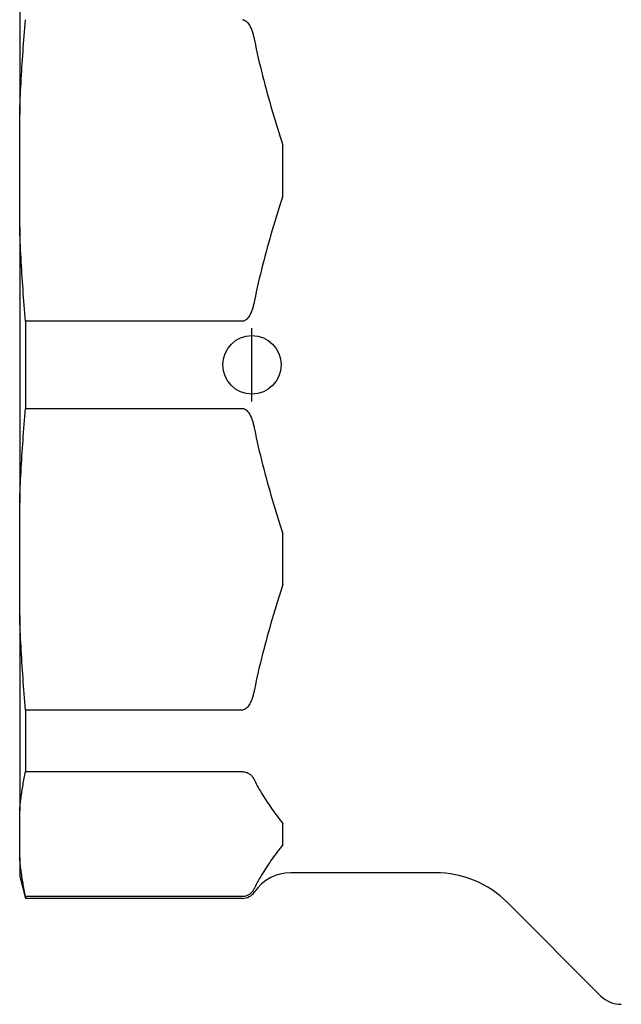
# Model space of a CAD drawing. Header units: millimetres. Extents: x 180 to 491, y 4 to 406.
# Tile 1 of 16: x 180 to 222, y 130 to 198. Entities that reach past the tile are written whole.
import ezdxf

# ---------------------------------------------------------------- set-up
doc = ezdxf.new("R2010")
doc.units = ezdxf.units.MM
doc.layers.add('DETAIL', color=2, linetype='Continuous')
doc.layers.add('ORIGIN', color=6, linetype='Continuous')

msp = doc.modelspace()

# ---------------------------------------------------------------- linework, layer by layer
at = {"layer": 'DETAIL'}
for p, q in [((180.397, 204.636), (180.397, 191.286)), ((180.397, 183.57), (180.397, 191.286)), ((198.397, 185.69), (198.397, 189.165)), ((180.397, 183.57), (180.397, 164.689)), ((180.798, 177.112), (180.798, 171.148)), ((195.639, 177.112), (180.798, 177.112)), ((180.798, 171.148), (195.639, 171.148)), ((180.397, 156.973), (180.397, 164.689)), ((198.397, 159.094), (198.397, 162.569)), ((180.397, 156.973), (180.397, 143.623)), ((180.798, 150.515), (180.798, 146.298)), ((195.639, 150.515), (180.798, 150.515)), ((180.798, 146.298), (195.639, 146.298)), ((180.397, 140.427), (180.397, 143.623)), ((198.397, 141.305), (198.397, 142.744)), ((180.397, 140.427), (180.397, 139.13)), ((180.397, 139.13), (180.798, 137.63)), ((208.847, 139.38), (198.947, 139.38)), ((180.798, 137.752), (180.798, 137.63)), ((195.639, 137.752), (180.798, 137.752)), ((195.639, 137.63), (180.798, 137.63)), ((213.797, 137.329), (220.161, 130.965))]:
    msp.add_line(p, q, dxfattribs=at)
at = {"layer": 'DETAIL', "flags": 128}
for points in [[(180.397, 191.286), (180.406, 191.551), (180.416, 191.816), (180.427, 192.081), (180.438, 192.346), (180.45, 192.612), (180.463, 192.878), (180.476, 193.144), (180.49, 193.411), (180.504, 193.678), (180.519, 193.945), (180.535, 194.213), (180.552, 194.481), (180.569, 194.75), (180.586, 195.019), (180.605, 195.289), (180.624, 195.559), (180.643, 195.83), (180.663, 196.101), (180.684, 196.373), (180.706, 196.646), (180.728, 196.92), (180.751, 197.194), (180.774, 197.469), (180.798, 197.744)], [(195.639, 197.744), (195.717, 197.735), (195.789, 197.71), (195.857, 197.672), (195.914, 197.628), (195.967, 197.576), (196.016, 197.519), (196.061, 197.459), (196.102, 197.396), (196.139, 197.333), (196.172, 197.271), (196.202, 197.209), (196.23, 197.146), (196.257, 197.082), (196.282, 197.017), (196.305, 196.952), (196.327, 196.886), (196.348, 196.819), (196.368, 196.751), (196.386, 196.683), (196.404, 196.614), (196.421, 196.545), (196.437, 196.475), (196.452, 196.405), (196.466, 196.335)], [(196.466, 196.335), (196.527, 196.032), (196.591, 195.729), (196.657, 195.426), (196.725, 195.122), (196.795, 194.819), (196.868, 194.515), (196.943, 194.212), (197.019, 193.909), (197.097, 193.606), (197.177, 193.304), (197.258, 193.002), (197.341, 192.701), (197.425, 192.4), (197.51, 192.101), (197.596, 191.802), (197.683, 191.504), (197.771, 191.207), (197.859, 190.911), (197.948, 190.617), (198.037, 190.323), (198.127, 190.032), (198.217, 189.741), (198.307, 189.452), (198.397, 189.165)], [(198.397, 185.69), (198.307, 185.403), (198.217, 185.115), (198.127, 184.824), (198.037, 184.532), (197.948, 184.239), (197.859, 183.945), (197.771, 183.649), (197.683, 183.352), (197.596, 183.054), (197.51, 182.755), (197.425, 182.455), (197.341, 182.155), (197.258, 181.854), (197.177, 181.552), (197.097, 181.249), (197.019, 180.947), (196.943, 180.644), (196.868, 180.34), (196.795, 180.037), (196.725, 179.734), (196.657, 179.43), (196.591, 179.127), (196.527, 178.824), (196.466, 178.521)], [(180.798, 177.112), (180.774, 177.387), (180.751, 177.662), (180.728, 177.936), (180.706, 178.21), (180.684, 178.482), (180.663, 178.755), (180.643, 179.026), (180.624, 179.297), (180.605, 179.567), (180.586, 179.837), (180.569, 180.106), (180.552, 180.375), (180.535, 180.643), (180.519, 180.911), (180.504, 181.178), (180.49, 181.445), (180.476, 181.712), (180.463, 181.978), (180.45, 182.244), (180.438, 182.51), (180.427, 182.775), (180.416, 183.04), (180.406, 183.305), (180.397, 183.57)], [(196.466, 178.521), (196.452, 178.451), (196.437, 178.38), (196.421, 178.311), (196.404, 178.242), (196.386, 178.173), (196.368, 178.105), (196.348, 178.037), (196.327, 177.97), (196.305, 177.904), (196.282, 177.839), (196.257, 177.774), (196.23, 177.71), (196.202, 177.647), (196.172, 177.585), (196.139, 177.523), (196.102, 177.46), (196.061, 177.397), (196.016, 177.336), (195.967, 177.279), (195.914, 177.228), (195.857, 177.184), (195.789, 177.146), (195.717, 177.121), (195.639, 177.112)], [(180.397, 164.689), (180.406, 164.954), (180.416, 165.219), (180.427, 165.484), (180.438, 165.75), (180.45, 166.015), (180.463, 166.281), (180.476, 166.548), (180.49, 166.814), (180.504, 167.081), (180.519, 167.349), (180.535, 167.616), (180.552, 167.885), (180.569, 168.153), (180.586, 168.422), (180.605, 168.692), (180.624, 168.962), (180.643, 169.233), (180.663, 169.505), (180.684, 169.777), (180.706, 170.05), (180.728, 170.323), (180.751, 170.597), (180.774, 170.872), (180.798, 171.148)], [(195.639, 171.148), (195.717, 171.138), (195.789, 171.114), (195.857, 171.075), (195.914, 171.031), (195.967, 170.98), (196.016, 170.923), (196.061, 170.862), (196.102, 170.799), (196.139, 170.736), (196.172, 170.674), (196.202, 170.612), (196.23, 170.549), (196.257, 170.485), (196.282, 170.421), (196.305, 170.355), (196.327, 170.289), (196.348, 170.222), (196.368, 170.155), (196.386, 170.086), (196.404, 170.018), (196.421, 169.949), (196.437, 169.879), (196.452, 169.809), (196.466, 169.738)], [(196.466, 169.738), (196.527, 169.435), (196.591, 169.132), (196.657, 168.829), (196.725, 168.526), (196.795, 168.222), (196.868, 167.919), (196.943, 167.616), (197.019, 167.313), (197.097, 167.01), (197.177, 166.708), (197.258, 166.406), (197.341, 166.104), (197.425, 165.804), (197.51, 165.504), (197.596, 165.205), (197.683, 164.907), (197.771, 164.61), (197.859, 164.315), (197.948, 164.02), (198.037, 163.727), (198.127, 163.435), (198.217, 163.145), (198.307, 162.856), (198.397, 162.569)], [(198.397, 159.094), (198.307, 158.807), (198.217, 158.518), (198.127, 158.228), (198.037, 157.936), (197.948, 157.643), (197.859, 157.348), (197.771, 157.052), (197.683, 156.755), (197.596, 156.457), (197.51, 156.159), (197.425, 155.859), (197.341, 155.558), (197.258, 155.257), (197.177, 154.955), (197.097, 154.653), (197.019, 154.35), (196.943, 154.047), (196.868, 153.744), (196.795, 153.441), (196.725, 153.137), (196.657, 152.834), (196.591, 152.53), (196.527, 152.227), (196.466, 151.925)], [(180.798, 150.515), (180.774, 150.791), (180.751, 151.066), (180.728, 151.34), (180.706, 151.613), (180.684, 151.886), (180.663, 152.158), (180.643, 152.429), (180.624, 152.7), (180.605, 152.971), (180.586, 153.24), (180.569, 153.509), (180.552, 153.778), (180.535, 154.046), (180.519, 154.314), (180.504, 154.582), (180.49, 154.849), (180.476, 155.115), (180.463, 155.381), (180.45, 155.647), (180.438, 155.913), (180.427, 156.178), (180.416, 156.444), (180.406, 156.709), (180.397, 156.973)], [(196.466, 151.925), (196.452, 151.854), (196.437, 151.784), (196.421, 151.714), (196.404, 151.645), (196.386, 151.576), (196.368, 151.508), (196.348, 151.441), (196.327, 151.374), (196.305, 151.308), (196.282, 151.242), (196.257, 151.177), (196.23, 151.114), (196.202, 151.051), (196.172, 150.988), (196.139, 150.926), (196.102, 150.863), (196.061, 150.8), (196.016, 150.74), (195.967, 150.683), (195.914, 150.632), (195.857, 150.587), (195.789, 150.549), (195.717, 150.524), (195.639, 150.515)], [(180.397, 143.623), (180.406, 143.733), (180.416, 143.842), (180.427, 143.952), (180.438, 144.062), (180.45, 144.172), (180.463, 144.282), (180.476, 144.393), (180.49, 144.503), (180.504, 144.614), (180.519, 144.724), (180.535, 144.835), (180.552, 144.946), (180.569, 145.058), (180.586, 145.169), (180.605, 145.281), (180.624, 145.393), (180.643, 145.505), (180.663, 145.617), (180.684, 145.73), (180.706, 145.843), (180.728, 145.956), (180.751, 146.07), (180.774, 146.184), (180.798, 146.298)], [(195.639, 146.298), (195.717, 146.294), (195.789, 146.284), (195.857, 146.268), (195.914, 146.25), (195.967, 146.228), (196.016, 146.205), (196.061, 146.18), (196.102, 146.154), (196.139, 146.128), (196.172, 146.102), (196.202, 146.076), (196.23, 146.05), (196.257, 146.024), (196.282, 145.997), (196.305, 145.97), (196.327, 145.942), (196.348, 145.915), (196.368, 145.887), (196.386, 145.858), (196.404, 145.83), (196.421, 145.801), (196.437, 145.772), (196.452, 145.743), (196.466, 145.714)], [(196.466, 145.714), (196.527, 145.589), (196.591, 145.463), (196.657, 145.338), (196.725, 145.212), (196.795, 145.086), (196.868, 144.961), (196.943, 144.835), (197.019, 144.709), (197.097, 144.584), (197.177, 144.459), (197.258, 144.334), (197.341, 144.209), (197.425, 144.085), (197.51, 143.96), (197.596, 143.837), (197.683, 143.713), (197.771, 143.59), (197.859, 143.468), (197.948, 143.346), (198.037, 143.224), (198.127, 143.103), (198.217, 142.983), (198.307, 142.863), (198.397, 142.744)], [(198.397, 141.305), (198.307, 141.186), (198.217, 141.067), (198.127, 140.946), (198.037, 140.825), (197.948, 140.704), (197.859, 140.582), (197.771, 140.459), (197.683, 140.337), (197.596, 140.213), (197.51, 140.089), (197.425, 139.965), (197.341, 139.841), (197.258, 139.716), (197.177, 139.591), (197.097, 139.466), (197.019, 139.34), (196.943, 139.215), (196.868, 139.089), (196.795, 138.963), (196.725, 138.838), (196.657, 138.712), (196.591, 138.586), (196.527, 138.461), (196.466, 138.336)], [(180.798, 137.752), (180.774, 137.866), (180.751, 137.98), (180.728, 138.093), (180.706, 138.207), (180.684, 138.319), (180.663, 138.432), (180.643, 138.545), (180.624, 138.657), (180.605, 138.769), (180.586, 138.88), (180.569, 138.992), (180.552, 139.103), (180.535, 139.214), (180.519, 139.325), (180.504, 139.436), (180.49, 139.547), (180.476, 139.657), (180.463, 139.767), (180.45, 139.878), (180.438, 139.988), (180.427, 140.098), (180.416, 140.207), (180.406, 140.317), (180.397, 140.427)], [(196.466, 138.336), (196.452, 138.306), (196.437, 138.277), (196.421, 138.248), (196.404, 138.22), (196.386, 138.191), (196.368, 138.163), (196.348, 138.135), (196.327, 138.107), (196.305, 138.08), (196.282, 138.053), (196.257, 138.026), (196.23, 138), (196.202, 137.973), (196.172, 137.948), (196.139, 137.922), (196.102, 137.896), (196.061, 137.87), (196.016, 137.845), (195.967, 137.821), (195.914, 137.8), (195.857, 137.782), (195.789, 137.766), (195.717, 137.756), (195.639, 137.752)]]:
    msp.add_lwpolyline(points, dxfattribs=at)
at = {"layer": 'DETAIL'}
for centre, radius, start, end in [((198.947, 136.38), 3, 90, 145.77113), ((208.847, 132.38), 7, 45, 90), ((195.639, 138.63), 1, 270, 325.77113), ((221.575, 132.38), 2, 225, 270)]:
    msp.add_arc(centre, radius, start, end, dxfattribs=at)
at = {"layer": 'ORIGIN'}
msp.add_line((196.297, 171.63), (196.297, 176.63), dxfattribs=at)
msp.add_circle((196.297, 174.13), 2, dxfattribs=at)

doc.saveas('drawing.dxf')
